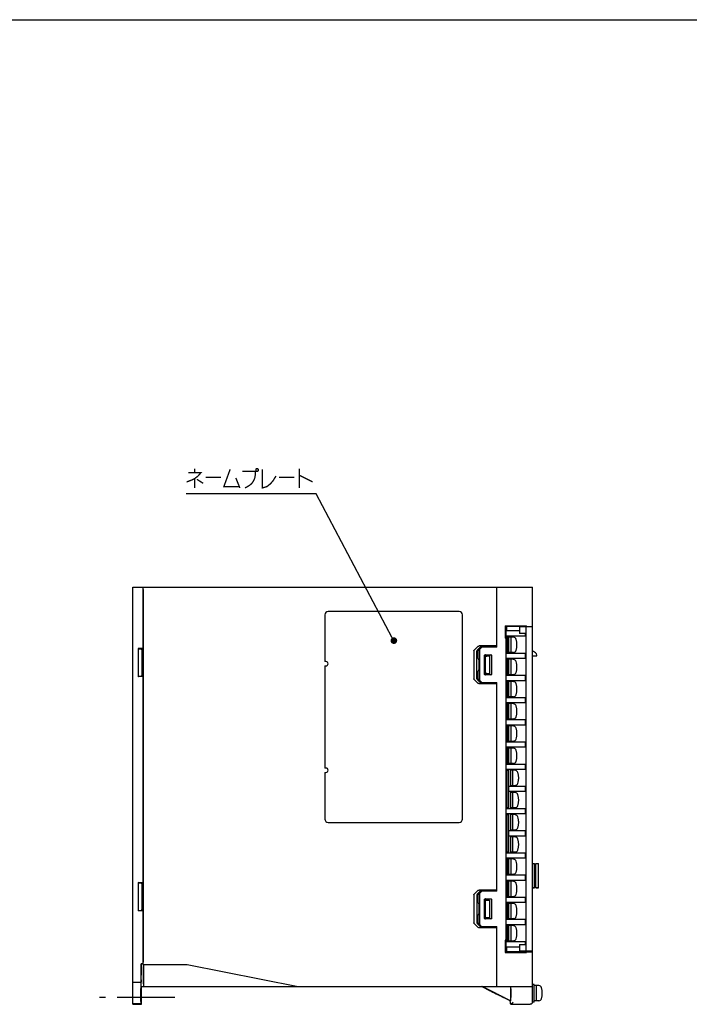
# Model space of a CAD drawing. Extents: x 0 to 1260, y 0 to 891.
# Tile 13 of 33: x 301 to 603, y 447 to 891. Entities that reach past the tile are written whole.
import ezdxf

# ---------------------------------------------------------------- set-up
doc = ezdxf.new("R2010")
doc.units = 0
doc.header["$LTSCALE"] = 69.3
doc.linetypes.add('CENTER', pattern=[0.6, 0.375, -0.075, 0.075, -0.075])
doc.linetypes.add('HIDDEN', pattern=[0.2, 0.1, -0.1])
doc.layers.get('0').update_dxf_attribs({"linetype": 'CONTINUOUS'})
for name, color, linetype in [('ALL_AXIS', 7, 'CONTINUOUS'), ('ALL_CURVE', 7, 'CONTINUOUS'), ('ALL_FEATURES', 7, 'CONTINUOUS'), ('ALL_NOTE', 7, 'CONTINUOUS'), ('DEFAULT_2', 8, 'HIDDEN')]:
    doc.layers.add(name, color=color, linetype=linetype)

msp = doc.modelspace()

# ---------------------------------------------------------------- linework, layer by layer
at = {"color": 7, "linetype": 'CONTINUOUS'}
for p, q in [((0, 891), (1260, 891)), ((526.575, 615.5), (520.375, 615.5)), ((529.075, 613.1), (520.375, 613.1)), ((520.675, 613.1), (520.675, 605.4)), ((520.975, 613.1), (520.975, 605.4)), ((529.075, 614.306), (529.075, 613.1)), ((529.075, 605.4), (520.375, 605.4)), ((529.075, 605.4), (529.075, 603.1)), ((529.075, 603.1), (520.375, 603.1)), ((520.675, 603.1), (520.675, 595.4)), ((520.975, 603.1), (520.975, 595.4)), ((529.075, 595.4), (520.375, 595.4)), ((529.075, 595.4), (529.075, 593.1)), ((529.075, 593.1), (520.375, 593.1)), ((520.675, 593.1), (520.675, 585.4)), ((520.975, 593.1), (520.975, 585.4)), ((529.075, 585.4), (520.375, 585.4)), ((529.075, 583.1), (520.375, 583.1)), ((520.675, 583.1), (520.675, 575.4)), ((520.975, 583.1), (520.975, 575.4)), ((529.075, 585.4), (529.075, 583.1)), ((529.075, 575.4), (520.375, 575.4)), ((529.075, 573.1), (520.375, 573.1)), ((520.675, 573.1), (520.675, 565.4)), ((520.975, 573.1), (520.975, 565.4)), ((529.075, 575.4), (529.075, 573.1)), ((529.075, 565.4), (520.375, 565.4)), ((529.075, 565.4), (529.075, 563.1)), ((529.075, 563.1), (520.375, 563.1)), ((520.675, 563.1), (520.675, 555.4)), ((520.975, 563.1), (520.975, 555.4)), ((529.075, 555.4), (520.375, 555.4)), ((529.075, 555.4), (529.075, 553.1)), ((529.075, 553.1), (520.375, 553.1)), ((520.675, 553.1), (520.675, 549.245)), ((520.975, 553.1), (520.975, 552.65)), ((520.975, 545.4), (520.675, 545.4)), ((520.975, 543.1), (520.675, 543.1)), ((529.075, 545.4), (521.775, 545.4)), ((529.075, 543.1), (521.775, 543.1)), ((529.075, 545.4), (529.075, 543.1)), ((520.675, 539.255), (520.675, 535.4)), ((529.075, 535.4), (520.375, 535.4)), ((529.075, 533.1), (520.375, 533.1)), ((520.675, 533.1), (520.675, 529.245)), ((520.975, 535.85), (520.975, 535.4)), ((520.975, 533.1), (520.975, 532.65)), ((529.075, 535.4), (529.075, 533.1)), ((520.975, 525.4), (520.675, 525.4)), ((529.075, 525.4), (521.775, 525.4)), ((529.075, 525.4), (529.075, 523.1)), ((520.975, 523.1), (520.675, 523.1)), ((520.675, 519.255), (520.675, 515.4)), ((529.075, 523.1), (521.775, 523.1)), ((529.075, 515.4), (520.375, 515.4)), ((520.975, 515.85), (520.975, 515.4)), ((529.075, 515.4), (529.075, 513.1)), ((529.075, 513.1), (520.375, 513.1)), ((520.675, 513.1), (520.675, 505.4)), ((520.975, 513.1), (520.975, 505.4)), ((529.075, 505.4), (520.375, 505.4)), ((529.075, 503.1), (520.375, 503.1)), ((520.675, 503.1), (520.675, 495.4)), ((520.975, 503.1), (520.975, 495.4)), ((529.075, 505.4), (529.075, 503.1)), ((529.075, 495.4), (520.375, 495.4)), ((529.075, 493.1), (520.375, 493.1)), ((520.675, 493.1), (520.675, 485.4)), ((520.975, 493.1), (520.975, 485.4)), ((529.075, 495.4), (529.075, 493.1)), ((529.075, 485.4), (520.375, 485.4)), ((529.075, 485.4), (529.075, 483.1)), ((529.075, 483.1), (520.375, 483.1)), ((520.675, 483.1), (520.675, 475.4)), ((520.975, 483.1), (520.975, 475.4)), ((529.075, 475.4), (520.375, 475.4)), ((529.075, 475.4), (529.075, 474.194)), ((526.575, 473), (520.375, 473))]:
    msp.add_line(p, q, dxfattribs=at)
at = {"layer": 'ALL_AXIS', "color": 7, "linetype": 'CONTINUOUS'}
for p, q in [((530.375, 617.602), (530.375, 617.35)), ((521.775, 605.4), (521.775, 613.1)), ((522.775, 612.75), (521.775, 612.75)), ((522.775, 605.75), (522.775, 612.75)), ((523.894, 612.652), (522.775, 612.75)), ((522.775, 605.75), (521.775, 605.75)), ((523.894, 605.848), (522.775, 605.75)), ((439.375, 601.75), (438.875, 601.75)), ((438.875, 599.75), (438.875, 553.75)), ((438.875, 599.75), (439.375, 599.75)), ((521.775, 595.4), (521.775, 603.1)), ((522.775, 602.75), (521.775, 602.75)), ((522.775, 595.75), (522.775, 602.75)), ((523.894, 602.652), (522.775, 602.75)), ((522.775, 595.75), (521.775, 595.75)), ((523.894, 595.848), (522.775, 595.75)), ((521.775, 585.4), (521.775, 593.1)), ((522.775, 592.75), (521.775, 592.75)), ((522.775, 585.75), (522.775, 592.75)), ((523.894, 592.652), (522.775, 592.75)), ((522.775, 585.75), (521.775, 585.75)), ((523.894, 585.848), (522.775, 585.75)), ((521.775, 575.4), (521.775, 583.1)), ((522.775, 582.75), (521.775, 582.75)), ((523.894, 582.652), (522.775, 582.75)), ((522.775, 575.75), (522.775, 582.75)), ((522.775, 575.75), (521.775, 575.75)), ((521.775, 565.4), (521.775, 573.1)), ((522.775, 572.75), (521.775, 572.75)), ((523.894, 575.848), (522.775, 575.75)), ((523.894, 572.652), (522.775, 572.75)), ((522.775, 565.75), (522.775, 572.75)), ((522.775, 565.75), (521.775, 565.75)), ((523.894, 565.848), (522.775, 565.75)), ((521.775, 555.4), (521.775, 563.1)), ((522.775, 562.75), (521.775, 562.75)), ((523.894, 562.652), (522.775, 562.75)), ((522.775, 555.75), (522.775, 562.75)), ((522.775, 555.75), (521.775, 555.75)), ((523.894, 555.848), (522.775, 555.75)), ((439.375, 553.75), (438.875, 553.75)), ((438.875, 551.75), (439.375, 551.75)), ((521.775, 552.65), (521.775, 553.1)), ((522.575, 545.4), (522.575, 553.1)), ((523.575, 552.75), (522.575, 552.75)), ((524.694, 552.652), (523.575, 552.75)), ((523.575, 545.75), (523.575, 552.75)), ((524.694, 545.848), (523.575, 545.75)), ((523.575, 545.75), (522.575, 545.75)), ((522.575, 535.4), (522.575, 543.1)), ((523.575, 542.75), (522.575, 542.75)), ((524.694, 542.652), (523.575, 542.75)), ((523.575, 535.75), (523.575, 542.75)), ((521.775, 535.4), (521.775, 535.85)), ((521.775, 532.65), (521.775, 533.1)), ((523.575, 535.75), (522.575, 535.75)), ((522.575, 525.4), (522.575, 533.1)), ((523.575, 532.75), (522.575, 532.75)), ((524.694, 535.848), (523.575, 535.75)), ((524.694, 532.652), (523.575, 532.75)), ((523.575, 525.75), (523.575, 532.75)), ((523.575, 525.75), (522.575, 525.75)), ((524.694, 525.848), (523.575, 525.75)), ((522.575, 515.4), (522.575, 523.1)), ((523.575, 522.75), (522.575, 522.75)), ((524.694, 522.652), (523.575, 522.75)), ((523.575, 515.75), (523.575, 522.75)), ((521.775, 515.4), (521.775, 515.85)), ((523.575, 515.75), (522.575, 515.75)), ((524.694, 515.848), (523.575, 515.75)), ((521.775, 505.4), (521.775, 513.1)), ((522.775, 512.75), (521.775, 512.75)), ((523.894, 512.652), (522.775, 512.75)), ((522.775, 505.75), (522.775, 512.75)), ((535.075, 499.75), (535.075, 510.75)), ((522.775, 505.75), (521.775, 505.75)), ((521.775, 495.4), (521.775, 503.1)), ((522.775, 502.75), (521.775, 502.75)), ((523.894, 505.848), (522.775, 505.75)), ((523.894, 502.652), (522.775, 502.75)), ((522.775, 495.75), (522.775, 502.75)), ((533.275, 499.75), (532.375, 499.75)), ((535.075, 499.75), (533.875, 499.75)), ((522.775, 495.75), (521.775, 495.75)), ((521.775, 485.4), (521.775, 493.1)), ((522.775, 492.75), (521.775, 492.75)), ((523.894, 495.848), (522.775, 495.75)), ((523.894, 492.652), (522.775, 492.75)), ((522.775, 485.75), (522.775, 492.75)), ((522.775, 485.75), (521.775, 485.75)), ((523.894, 485.848), (522.775, 485.75)), ((521.775, 475.4), (521.775, 483.1)), ((522.775, 482.75), (521.775, 482.75)), ((523.894, 482.652), (522.775, 482.75)), ((522.775, 475.75), (522.775, 482.75)), ((522.775, 475.75), (521.775, 475.75)), ((523.894, 475.848), (522.775, 475.75)), ((530.375, 471.15), (530.375, 470.898)), ((512.191, 453.95), (512.383, 453.858)), ((512.383, 453.858), (512.688, 453.71)), ((513.072, 453.474), (512.647, 453.692)), ((512.688, 453.71), (513.133, 453.493)), ((513.665, 453.173), (513.072, 453.474)), ((513.133, 453.493), (513.751, 453.189)), ((514.469, 452.767), (513.665, 453.173)), ((513.751, 453.189), (514.59, 452.773)), ((515.501, 452.25), (514.469, 452.767)), ((514.59, 452.773), (515.639, 452.25)), ((522.606, 452.429), (522.607, 452.781)), ((522.607, 452.781), (522.61, 453.11)), ((522.61, 453.11), (522.613, 453.404)), ((522.656, 453.652), (522.66, 453.404)), ((522.66, 453.404), (522.664, 453.11)), ((522.664, 453.11), (522.666, 452.781)), ((522.666, 452.781), (522.668, 452.429)), ((532.375, 454.022), (532.357, 454.022)), ((533.175, 456.25), (532.375, 456.25)), ((532.375, 448.25), (532.375, 455.25)), ((533.175, 448.25), (533.175, 456.25)), ((534.175, 455.75), (533.175, 455.75)), ((535.294, 455.652), (534.175, 455.75)), ((534.175, 448.75), (534.175, 455.75)), ((516.551, 451.727), (515.501, 452.25)), ((515.639, 452.25), (516.671, 451.733)), ((517.389, 451.311), (516.551, 451.727)), ((516.671, 451.733), (517.475, 451.327)), ((518.007, 451.007), (517.389, 451.311)), ((517.475, 451.327), (518.068, 451.026)), ((518.452, 450.79), (518.007, 451.007)), ((518.068, 451.026), (518.494, 450.808)), ((518.757, 450.642), (518.452, 450.79)), ((518.95, 450.55), (518.757, 450.642)), ((522.606, 452.071), (522.606, 452.429)), ((522.607, 451.719), (522.606, 452.071)), ((522.61, 451.39), (522.607, 451.719)), ((522.613, 451.096), (522.61, 451.39)), ((522.618, 450.848), (522.613, 451.096)), ((522.664, 451.39), (522.66, 451.096)), ((522.666, 451.719), (522.664, 451.39)), ((522.668, 452.071), (522.666, 451.719)), ((522.668, 452.429), (522.668, 452.071)), ((532.375, 450.477), (532.357, 450.477)), ((533.175, 448.25), (532.375, 448.25)), ((534.175, 448.75), (533.175, 448.75)), ((535.294, 448.848), (534.175, 448.75))]:
    msp.add_line(p, q, dxfattribs=at)
at = {"layer": 'ALL_AXIS', "color": 7, "linetype": 'CENTER'}
msp.add_line((371.375, 450.25), (337.375, 450.25), dxfattribs=at)
at = {"layer": 'ALL_AXIS', "color": 7, "linetype": 'CONTINUOUS'}
for points in [[(512.025, 454.022), (512.031, 454.021), (512.05, 454.014), (512.081, 454), (512.127, 453.979), (512.191, 453.95)], [(512.647, 453.692), (512.357, 453.842), (512.254, 453.895), (512.175, 453.937), (512.116, 453.969), (512.073, 453.992), (512.045, 454.008), (512.029, 454.018), (512.025, 454.022), (512.025, 454.022)], [(522.613, 453.404), (522.618, 453.652), (522.62, 453.754), (522.623, 453.841), (522.626, 453.912), (522.629, 453.966), (522.632, 454.002), (522.635, 454.02), (522.637, 454.022)], [(522.637, 454.022), (522.638, 454.02), (522.642, 454.002), (522.645, 453.966), (522.648, 453.912), (522.65, 453.841), (522.653, 453.754), (522.656, 453.652)], [(518.494, 450.808), (518.784, 450.658), (518.887, 450.605), (518.966, 450.563), (519.025, 450.531), (519.067, 450.508), (519.096, 450.492), (519.111, 450.482), (519.116, 450.478), (519.115, 450.477)], [(519.115, 450.477), (519.109, 450.479), (519.09, 450.486), (519.059, 450.5), (519.013, 450.521), (518.95, 450.55)], [(522.637, 450.477), (522.635, 450.48), (522.632, 450.498), (522.629, 450.534), (522.626, 450.588), (522.623, 450.659), (522.62, 450.746), (522.618, 450.848)], [(522.66, 451.096), (522.656, 450.848), (522.653, 450.746), (522.65, 450.659), (522.648, 450.588), (522.645, 450.534), (522.642, 450.498), (522.638, 450.48), (522.637, 450.477)]]:
    msp.add_lwpolyline(points, dxfattribs=at)
for centre, radius, start, end in [((523.781, 611.357), 1.3, 15.88085, 85), ((516.375, 609.25), 9, 344.11915, 15.88085), ((523.781, 607.143), 1.3, 275, 344.11915), ((439.375, 600.75), 1, 270, 90), ((523.781, 601.357), 1.3, 15.88085, 85), ((516.375, 599.25), 9, 344.11915, 15.88085), ((523.781, 597.143), 1.3, 275, 344.11915), ((523.781, 591.357), 1.3, 15.88085, 85), ((516.375, 589.25), 9, 344.11915, 15.88085), ((523.781, 587.143), 1.3, 275, 344.11915), ((523.781, 581.357), 1.3, 15.88085, 85), ((516.375, 579.25), 9, 344.11915, 15.88085), ((523.781, 577.143), 1.3, 275, 344.11915), ((523.781, 571.357), 1.3, 15.88085, 85), ((516.375, 569.25), 9, 344.11915, 15.88085), ((523.781, 567.143), 1.3, 275, 344.11915), ((523.781, 561.357), 1.3, 15.88085, 85), ((516.375, 559.25), 9, 344.11915, 15.88085), ((523.781, 557.143), 1.3, 275, 344.11915), ((439.375, 552.75), 1, 270, 90), ((524.581, 551.357), 1.3, 15.88085, 85), ((517.175, 549.25), 9, 344.11915, 15.88085), ((524.581, 547.143), 1.3, 275, 344.11915), ((524.581, 541.357), 1.3, 15.88085, 85), ((517.175, 539.25), 9, 344.11915, 15.88085), ((524.581, 537.143), 1.3, 275, 344.11915), ((524.581, 531.357), 1.3, 15.88085, 85), ((517.175, 529.25), 9, 344.11915, 15.88085), ((524.581, 527.143), 1.3, 275, 344.11915), ((524.581, 521.357), 1.3, 15.88085, 85), ((517.175, 519.25), 9, 344.11915, 15.88085), ((524.581, 517.143), 1.3, 275, 344.11915), ((523.781, 511.357), 1.3, 15.88085, 85), ((516.375, 509.25), 9, 344.11915, 15.88085), ((523.781, 507.143), 1.3, 275, 344.11915), ((523.781, 501.357), 1.3, 15.88085, 85), ((516.375, 499.25), 9, 344.11915, 15.88085), ((523.781, 497.143), 1.3, 275, 344.11915), ((523.781, 491.357), 1.3, 15.88085, 85), ((516.375, 489.25), 9, 344.11915, 15.88085), ((523.781, 487.143), 1.3, 275, 344.11915), ((523.781, 481.357), 1.3, 15.88085, 85), ((516.375, 479.25), 9, 344.11915, 15.88085), ((523.781, 477.143), 1.3, 275, 344.11915), ((535.181, 454.357), 1.3, 15.88085, 85), ((527.775, 452.25), 9, 344.11915, 15.88085), ((535.181, 450.143), 1.3, 275, 344.11915)]:
    msp.add_arc(centre, radius, start, end, dxfattribs=at)
at = {"layer": 'ALL_CURVE', "color": 40, "linetype": 'CONTINUOUS'}
for p, q in [((525.375, 609.25), (525.127, 609.25)), ((525.375, 599.25), (525.127, 599.25)), ((525.375, 589.25), (525.127, 589.25)), ((525.375, 579.25), (525.127, 579.25)), ((525.375, 569.25), (525.127, 569.25)), ((525.375, 559.25), (525.127, 559.25)), ((526.175, 549.25), (525.927, 549.25)), ((526.175, 539.25), (525.927, 539.25)), ((526.175, 529.25), (525.927, 529.25)), ((526.175, 519.25), (525.927, 519.25)), ((525.375, 509.25), (525.127, 509.25)), ((525.375, 499.25), (525.127, 499.25)), ((525.375, 489.25), (525.127, 489.25)), ((525.375, 479.25), (525.127, 479.25)), ((536.775, 452.25), (536.527, 452.25))]:
    msp.add_line(p, q, dxfattribs=at)
for centre in [(516.375, 609.25), (516.375, 599.25), (516.375, 589.25), (516.375, 579.25), (516.375, 569.25), (516.375, 559.25), (517.175, 549.25), (517.175, 539.25), (517.175, 529.25), (517.175, 519.25), (516.375, 509.25), (516.375, 499.25), (516.375, 489.25), (516.375, 479.25), (527.775, 452.25)]:
    msp.add_arc(centre, 9, 346.5066, 13.4934, dxfattribs=at)
at = {"layer": 'ALL_FEATURES', "color": 7, "linetype": 'CONTINUOUS'}
for p, q in [((352.375, 447.25), (352.375, 635.25)), ((352.375, 635.25), (532.375, 635.25)), ((356.876, 634.58), (356.875, 634.362)), ((357.091, 635.174), (357.101, 635.25)), ((516.375, 608.25), (516.375, 635.25)), ((532.375, 455.25), (532.375, 635.25)), ((356.875, 634.362), (356.875, 607.565)), ((357.075, 634.25), (357.075, 466.25)), ((438.875, 622.75), (438.875, 601.75)), ((499.375, 624.25), (440.375, 624.25)), ((500.875, 530.75), (500.875, 622.75)), ((520.096, 617.829), (529.619, 617.835)), ((520.096, 617.829), (520.096, 612.271)), ((520.096, 617.829), (520.375, 617.55)), ((520.375, 617.55), (520.375, 470.95)), ((528.375, 617.55), (520.375, 617.55)), ((520.866, 615.5), (520.866, 617.55)), ((526.575, 617.35), (526.575, 614.35)), ((532.375, 617.35), (526.575, 617.35)), ((528.375, 617.555), (528.375, 617.35)), ((529.375, 617.59), (529.619, 617.835)), ((529.375, 617.567), (532.375, 617.672)), ((529.375, 617.567), (529.375, 617.59)), ((529.375, 617.35), (529.375, 471.15)), ((529.619, 617.576), (529.619, 617.835)), ((530.375, 617.602), (530.375, 617.35)), ((520.375, 612.55), (520.096, 612.271)), ((529.375, 614.301), (526.575, 614.35)), ((506.157, 606.875), (507.807, 608.543)), ((509.181, 608.495), (507.502, 606.828)), ((509.375, 608.128), (507.875, 606.602)), ((516.375, 608.75), (508.372, 608.75)), ((516.375, 608.25), (509.375, 608.128)), ((515.675, 608.698), (509.757, 608.702)), ((515.675, 608.698), (515.675, 608.238)), ((515.675, 608.698), (516.375, 608.673)), ((520.375, 612.271), (520.096, 612.271)), ((354.775, 607.675), (354.775, 594.825)), ((354.775, 607.675), (354.938, 607.457)), ((356.875, 607.565), (354.775, 607.675)), ((356.416, 607.329), (356.475, 607.25)), ((356.475, 607.25), (356.475, 595.25)), ((356.719, 606.25), (356.475, 606.25)), ((357.075, 606.606), (356.719, 606.25)), ((356.719, 606.25), (356.719, 601.75)), ((356.875, 607.565), (357.075, 607.298)), ((506.032, 606.594), (506.032, 593.906)), ((507.375, 593.953), (507.375, 606.547)), ((507.875, 603.045), (507.875, 606.602)), ((508.575, 607.102), (508.575, 593.398)), ((510.829, 596.004), (510.829, 604.496)), ((510.875, 596.05), (510.875, 604.45)), ((511.075, 604.25), (511.075, 596.25)), ((511.075, 604.25), (513.075, 604.25)), ((511.113, 604.212), (511.075, 604.25)), ((511.113, 604.212), (511.113, 596.288)), ((511.454, 604.212), (511.113, 604.212)), ((511.129, 604.796), (513.622, 604.797)), ((511.175, 604.75), (513.575, 604.75)), ((513.075, 604.25), (511.843, 604.218)), ((513.075, 604.25), (513.075, 596.25)), ((513.875, 604.45), (513.875, 596.05)), ((513.922, 604.497), (513.922, 596.003)), ((532.375, 604.25), (534.377, 604.25)), ((356.719, 601.75), (356.879, 601.75)), ((356.719, 600.75), (356.719, 596.25)), ((356.719, 600.75), (356.879, 600.75)), ((508.238, 602.744), (508.17, 602.745)), ((508.238, 602.744), (508.238, 597.756)), ((354.775, 594.825), (354.938, 595.043)), ((356.875, 594.935), (354.775, 594.825)), ((355.099, 595.063), (356.255, 595.151)), ((356.416, 595.171), (356.475, 595.25)), ((356.719, 596.25), (356.475, 596.25)), ((357.075, 595.894), (356.719, 596.25)), ((357.075, 595.202), (356.875, 594.935)), ((356.875, 594.935), (356.875, 502.065)), ((507.875, 593.898), (507.875, 597.455)), ((508.238, 597.756), (508.17, 597.755)), ((511.113, 596.288), (511.075, 596.25)), ((511.075, 596.25), (513.075, 596.25)), ((513.622, 595.703), (511.129, 595.704)), ((513.575, 595.75), (511.175, 595.75)), ((513.075, 596.25), (511.843, 596.282)), ((507.807, 591.957), (506.157, 593.625)), ((507.502, 593.672), (509.181, 592.005)), ((507.875, 593.898), (509.375, 592.372)), ((516.375, 591.75), (508.372, 591.75)), ((509.375, 592.372), (516.375, 592.25)), ((515.675, 591.802), (509.757, 591.798)), ((515.675, 592.262), (515.675, 591.802)), ((516.375, 591.827), (515.675, 591.802)), ((516.375, 498.25), (516.375, 592.25)), ((438.875, 551.75), (438.875, 530.75)), ((521.775, 552.65), (520.975, 552.65)), ((520.975, 535.85), (520.975, 552.65)), ((521.775, 535.85), (521.775, 552.65)), ((520.675, 549.245), (520.375, 549.25)), ((520.675, 549.245), (520.675, 539.255)), ((520.675, 539.255), (520.375, 539.25)), ((521.775, 535.85), (520.975, 535.85)), ((521.775, 532.65), (520.975, 532.65)), ((520.975, 515.85), (520.975, 532.65)), ((521.775, 515.85), (521.775, 532.65)), ((440.375, 529.25), (499.375, 529.25)), ((520.675, 529.245), (520.375, 529.25)), ((520.675, 529.245), (520.675, 519.255)), ((520.675, 519.255), (520.375, 519.25)), ((521.775, 515.85), (520.975, 515.85)), ((532.375, 510.75), (533.275, 510.75)), ((533.275, 499.75), (533.275, 510.75)), ((533.875, 510.75), (535.075, 510.75)), ((533.875, 499.75), (533.875, 510.75)), ((533.275, 510), (533.875, 510)), ((354.775, 502.175), (354.775, 489.325)), ((354.775, 502.175), (354.938, 501.957)), ((356.875, 502.065), (354.775, 502.175)), ((356.416, 501.829), (356.475, 501.75)), ((356.475, 501.75), (356.475, 489.75)), ((356.875, 502.065), (357.075, 501.798)), ((356.719, 500.75), (356.475, 500.75)), ((357.075, 501.106), (356.719, 500.75)), ((356.719, 500.75), (356.719, 496.25)), ((506.157, 496.875), (507.807, 498.543)), ((509.181, 498.495), (507.502, 496.828)), ((509.375, 498.128), (507.875, 496.602)), ((516.375, 498.75), (508.372, 498.75)), ((508.575, 497.102), (508.575, 483.398)), ((516.375, 498.25), (509.375, 498.128)), ((515.675, 498.698), (509.757, 498.702)), ((515.675, 498.698), (516.375, 498.673)), ((515.675, 498.698), (515.675, 498.238)), ((532.375, 499.75), (533.275, 499.75)), ((533.275, 500.5), (533.875, 500.5)), ((533.875, 499.75), (535.075, 499.75)), ((356.719, 496.25), (356.879, 496.25)), ((356.719, 495.25), (356.719, 490.75)), ((356.719, 495.25), (356.879, 495.25)), ((506.032, 496.594), (506.032, 483.906)), ((507.375, 496.547), (507.375, 483.953)), ((507.875, 493.045), (507.875, 496.602)), ((508.238, 492.744), (508.17, 492.745)), ((508.238, 492.744), (508.238, 487.756)), ((510.829, 486.004), (510.829, 494.496)), ((510.875, 486.05), (510.875, 494.45)), ((511.075, 494.25), (513.075, 494.25)), ((511.113, 494.212), (511.075, 494.25)), ((511.075, 494.25), (511.075, 486.25)), ((511.454, 494.212), (511.113, 494.212)), ((511.113, 494.212), (511.113, 486.288)), ((511.129, 494.796), (513.622, 494.797)), ((511.175, 494.75), (513.575, 494.75)), ((513.075, 494.25), (511.843, 494.218)), ((513.075, 494.25), (513.075, 486.25)), ((513.875, 494.45), (513.875, 486.05)), ((513.922, 494.497), (513.922, 486.003)), ((354.775, 489.325), (354.938, 489.543)), ((356.875, 489.435), (354.775, 489.325)), ((355.099, 489.563), (356.255, 489.651)), ((356.416, 489.671), (356.475, 489.75)), ((356.719, 490.75), (356.475, 490.75)), ((357.075, 490.394), (356.719, 490.75)), ((357.075, 489.702), (356.875, 489.435)), ((356.875, 489.435), (356.875, 465.442)), ((507.875, 483.898), (507.875, 487.455)), ((507.875, 483.898), (509.375, 482.372)), ((508.238, 487.756), (508.17, 487.755)), ((511.113, 486.288), (511.075, 486.25)), ((511.075, 486.25), (513.075, 486.25)), ((513.622, 485.703), (511.129, 485.704)), ((513.575, 485.75), (511.175, 485.75)), ((513.075, 486.25), (511.843, 486.282)), ((507.807, 481.957), (506.157, 483.625)), ((507.502, 483.672), (509.181, 482.005)), ((516.375, 481.75), (508.372, 481.75)), ((509.375, 482.372), (516.375, 482.25)), ((515.675, 481.802), (509.757, 481.798)), ((515.675, 482.262), (515.675, 481.802)), ((516.375, 481.827), (515.675, 481.802)), ((516.375, 455.25), (516.375, 482.25)), ((520.375, 476.229), (520.096, 476.229)), ((520.096, 476.229), (520.375, 475.95)), ((520.096, 476.229), (520.096, 470.671)), ((520.096, 470.671), (520.375, 470.95)), ((520.096, 470.671), (529.619, 470.665)), ((528.375, 470.95), (520.375, 470.95)), ((520.866, 470.95), (520.866, 473)), ((526.575, 474.15), (529.375, 474.199)), ((526.575, 474.15), (526.575, 471.15)), ((532.375, 471.15), (526.575, 471.15)), ((528.375, 470.945), (528.375, 471.15)), ((529.375, 470.933), (532.375, 470.828)), ((529.375, 470.933), (529.375, 470.91)), ((529.375, 470.91), (529.619, 470.665)), ((529.619, 470.665), (529.619, 470.924)), ((530.375, 470.898), (530.375, 471.15)), ((356.113, 458.25), (356.176, 465.442)), ((356.167, 461.566), (356.157, 460.709)), ((356.176, 462.098), (356.167, 461.566)), ((356.262, 465.267), (356.176, 465.442)), ((356.875, 465.442), (356.176, 465.442)), ((356.181, 462.376), (356.176, 462.098)), ((356.192, 456.322), (356.262, 464.267)), ((356.204, 462.375), (356.202, 462.581)), ((356.205, 461.934), (356.204, 462.375)), ((356.204, 461.364), (356.205, 461.934)), ((356.262, 464.267), (356.265, 464.794)), ((356.265, 465.043), (356.265, 465.163)), ((356.265, 464.794), (356.265, 465.043)), ((357.095, 465.295), (356.875, 465.442)), ((357.101, 465.25), (376.875, 465.25)), ((357.157, 464.885), (357.161, 464.697)), ((357.161, 464.697), (357.162, 464.487)), ((357.162, 464.487), (357.163, 464.267)), ((357.163, 456.433), (357.163, 464.267)), ((357.363, 455.25), (357.354, 465.25)), ((376.875, 465.25), (426.875, 455.25)), ((352.375, 457.25), (356.122, 457.25)), ((356.093, 448.464), (356.198, 460.481)), ((356.113, 458.25), (356.11, 457.718)), ((356.11, 457.718), (356.11, 457.468)), ((356.11, 457.468), (356.11, 457.349)), ((356.128, 457.5), (356.157, 460.709)), ((356.198, 460.481), (356.204, 461.364)), ((356.19, 455.904), (356.192, 456.322)), ((356.19, 455.655), (356.19, 455.904)), ((356.19, 455.535), (356.19, 455.655)), ((356.193, 455.433), (356.375, 455.25)), ((356.305, 447.25), (356.375, 455.25)), ((356.375, 455.25), (532.375, 455.25)), ((357.163, 456.433), (357.164, 456.212)), ((357.164, 456.212), (357.166, 456.002)), ((357.166, 456.002), (357.169, 455.813)), ((357.363, 455.375), (357.189, 455.433)), ((522.375, 448.75), (509.375, 455.25)), ((522.55, 448.858), (509.765, 455.25)), ((522.55, 455.25), (522.55, 448.858)), ((532.357, 448.268), (532.357, 455.25)), ((356.093, 448.464), (356.09, 447.935)), ((356.108, 447.704), (356.135, 450.709)), ((356.135, 450.709), (356.143, 451.364)), ((356.143, 451.364), (356.151, 451.934)), ((356.151, 451.934), (356.157, 452.245)), ((356.174, 450.25), (356.152, 447.713)), ((356.179, 450.934), (356.174, 450.25)), ((356.182, 451.566), (356.179, 450.934)), ((356.181, 452.581), (356.182, 452.375)), ((356.182, 452.375), (356.183, 452.097)), ((356.183, 452.097), (356.182, 451.566)), ((522.375, 448.75), (522.55, 448.858)), ((522.375, 448.471), (522.375, 448.75)), ((522.375, 448.471), (522.377, 448.152)), ((522.707, 447.268), (523.707, 448.268)), ((356.102, 447.455), (352.375, 447.457)), ((352.375, 447.25), (356.305, 447.25)), ((356.09, 447.935), (356.09, 447.685)), ((356.09, 447.685), (356.09, 447.566)), ((356.093, 447.464), (356.102, 447.455)), ((356.152, 447.713), (356.152, 447.551)), ((356.152, 447.551), (356.152, 447.471)), ((356.154, 447.403), (356.305, 447.25)), ((522.377, 448.152), (522.379, 447.964)), ((522.379, 447.964), (522.381, 447.806)), ((522.392, 447.582), (522.706, 447.268)), ((522.706, 447.268), (522.707, 447.268)), ((522.707, 447.268), (531.357, 447.268)), ((522.707, 447.268), (522.707, 447.268))]:
    msp.add_line(p, q, dxfattribs=at)
for points in [[(356.901, 635.25), (356.898, 635.244), (356.895, 635.225), (356.893, 635.194), (356.89, 635.151), (356.887, 635.097), (356.885, 635.032), (356.883, 634.957), (356.881, 634.873), (356.879, 634.782), (356.876, 634.58)], [(357.075, 634.25), (357.077, 634.633), (357.083, 634.957), (357.091, 635.174)], [(529.375, 617.59), (529.116, 617.589), (528.875, 617.585), (528.668, 617.58), (528.509, 617.572), (528.409, 617.564), (528.375, 617.555)], [(507.807, 608.543), (507.958, 608.653), (508.15, 608.724), (508.372, 608.75)], [(509.757, 608.702), (509.531, 608.676), (509.336, 608.606), (509.181, 608.495)], [(354.938, 607.457), (354.944, 607.455), (354.959, 607.452), (354.982, 607.449), (355.014, 607.445), (355.053, 607.441), (355.099, 607.437), (356.203, 607.353)], [(356.203, 607.353), (356.255, 607.349), (356.301, 607.345), (356.34, 607.341), (356.372, 607.337), (356.395, 607.334), (356.41, 607.331), (356.416, 607.329)], [(506.032, 606.594), (506.046, 606.692), (506.088, 606.787), (506.157, 606.875)], [(507.502, 606.828), (507.432, 606.741), (507.389, 606.645), (507.375, 606.547)], [(508.785, 607.528), (508.695, 607.421), (508.63, 607.312), (508.589, 607.204), (508.575, 607.102)], [(510.829, 604.496), (510.844, 604.589), (510.887, 604.672), (510.953, 604.738), (511.036, 604.781), (511.129, 604.796)], [(511.175, 604.75), (511.082, 604.735), (510.998, 604.693), (510.932, 604.626), (510.89, 604.543), (510.875, 604.45)], [(511.454, 604.212), (511.658, 604.214), (511.843, 604.218)], [(513.875, 604.45), (513.86, 604.543), (513.818, 604.626), (513.751, 604.693), (513.668, 604.735), (513.575, 604.75)], [(513.622, 604.797), (513.715, 604.783), (513.799, 604.74), (513.865, 604.674), (513.908, 604.59), (513.922, 604.497)], [(534.375, 604.25), (534.332, 604.654), (534.135, 605.197), (533.784, 605.669), (533.309, 606.016), (532.766, 606.21), (532.375, 606.25)], [(356.719, 601.75), (356.57, 601.519), (356.519, 601.25), (356.57, 600.981), (356.719, 600.75)], [(356.879, 600.75), (356.885, 600.788), (356.89, 600.9), (356.892, 601.065), (356.893, 601.251), (356.892, 601.429), (356.89, 601.593), (356.885, 601.71), (356.879, 601.75)], [(355.099, 595.063), (355.053, 595.059), (355.014, 595.055), (354.982, 595.051), (354.959, 595.048), (354.944, 595.045), (354.938, 595.043)], [(356.416, 595.171), (356.41, 595.169), (356.395, 595.166), (356.372, 595.163), (356.34, 595.159), (356.301, 595.155), (356.255, 595.151)], [(511.129, 595.704), (511.036, 595.719), (510.953, 595.762), (510.887, 595.828), (510.844, 595.911), (510.829, 596.004)], [(510.875, 596.05), (510.89, 595.957), (510.932, 595.874), (510.998, 595.807), (511.082, 595.765), (511.175, 595.75)], [(511.843, 596.282), (511.658, 596.286), (511.454, 596.288), (511.113, 596.288)], [(513.575, 595.75), (513.668, 595.765), (513.751, 595.807), (513.818, 595.874), (513.86, 595.957), (513.875, 596.05)], [(513.922, 596.003), (513.908, 595.91), (513.865, 595.826), (513.799, 595.76), (513.715, 595.717), (513.622, 595.703)], [(506.157, 593.625), (506.088, 593.713), (506.046, 593.808), (506.032, 593.906)], [(507.375, 593.953), (507.389, 593.855), (507.432, 593.759), (507.502, 593.672)], [(508.372, 591.75), (508.15, 591.776), (507.958, 591.847), (507.807, 591.957)], [(508.575, 593.398), (508.589, 593.296), (508.63, 593.188), (508.695, 593.079), (508.785, 592.972)], [(509.181, 592.005), (509.336, 591.894), (509.531, 591.824), (509.757, 591.798)], [(354.938, 501.957), (354.944, 501.955), (354.959, 501.952), (354.982, 501.949), (355.014, 501.945), (355.053, 501.941), (355.099, 501.937), (356.203, 501.853)], [(356.203, 501.853), (356.255, 501.849), (356.301, 501.845), (356.34, 501.841), (356.372, 501.837), (356.395, 501.834), (356.41, 501.831), (356.416, 501.829)], [(507.807, 498.543), (507.958, 498.653), (508.15, 498.724), (508.372, 498.75)], [(508.785, 497.528), (508.695, 497.421), (508.63, 497.312), (508.589, 497.204), (508.575, 497.102)], [(509.757, 498.702), (509.531, 498.676), (509.336, 498.606), (509.181, 498.495)], [(356.719, 496.25), (356.57, 496.019), (356.519, 495.75), (356.57, 495.481), (356.719, 495.25)], [(356.879, 495.25), (356.885, 495.288), (356.89, 495.4), (356.892, 495.565), (356.893, 495.751), (356.892, 495.929), (356.89, 496.093), (356.885, 496.21), (356.879, 496.25)], [(506.032, 496.594), (506.046, 496.692), (506.088, 496.787), (506.157, 496.875)], [(507.502, 496.828), (507.432, 496.741), (507.389, 496.645), (507.375, 496.547)], [(510.829, 494.496), (510.844, 494.589), (510.887, 494.672), (510.953, 494.738), (511.036, 494.781), (511.129, 494.796)], [(511.175, 494.75), (511.082, 494.735), (510.998, 494.693), (510.932, 494.626), (510.89, 494.543), (510.875, 494.45)], [(511.454, 494.212), (511.658, 494.214), (511.843, 494.218)], [(513.875, 494.45), (513.86, 494.543), (513.818, 494.626), (513.751, 494.693), (513.668, 494.735), (513.575, 494.75)], [(513.622, 494.797), (513.715, 494.783), (513.799, 494.74), (513.865, 494.674), (513.908, 494.59), (513.922, 494.497)], [(355.099, 489.563), (355.053, 489.559), (355.014, 489.555), (354.982, 489.551), (354.959, 489.548), (354.944, 489.545), (354.938, 489.543)], [(356.416, 489.671), (356.41, 489.669), (356.395, 489.666), (356.372, 489.663), (356.34, 489.659), (356.301, 489.655), (356.255, 489.651)], [(506.157, 483.625), (506.088, 483.713), (506.046, 483.808), (506.032, 483.906)], [(507.375, 483.953), (507.389, 483.855), (507.432, 483.759), (507.502, 483.672)], [(511.129, 485.704), (511.036, 485.719), (510.953, 485.762), (510.887, 485.828), (510.844, 485.911), (510.829, 486.004)], [(510.875, 486.05), (510.89, 485.957), (510.932, 485.874), (510.998, 485.807), (511.082, 485.765), (511.175, 485.75)], [(511.843, 486.282), (511.658, 486.286), (511.454, 486.288), (511.113, 486.288)], [(513.575, 485.75), (513.668, 485.765), (513.751, 485.807), (513.818, 485.874), (513.86, 485.957), (513.875, 486.05)], [(513.922, 486.003), (513.908, 485.91), (513.865, 485.826), (513.799, 485.76), (513.715, 485.717), (513.622, 485.703)], [(508.372, 481.75), (508.15, 481.776), (507.958, 481.847), (507.807, 481.957)], [(508.575, 483.398), (508.589, 483.296), (508.63, 483.188), (508.695, 483.079), (508.785, 482.972)], [(509.181, 482.005), (509.336, 481.894), (509.531, 481.824), (509.757, 481.798)], [(529.375, 470.91), (529.116, 470.911), (528.875, 470.915), (528.668, 470.92), (528.509, 470.928), (528.409, 470.936), (528.375, 470.945)], [(357.101, 465.25), (357.091, 465.326), (357.083, 465.543), (357.077, 465.867), (357.075, 466.25)], [(356.196, 462.75), (356.194, 462.739), (356.192, 462.707), (356.189, 462.655), (356.187, 462.581), (356.181, 462.376)], [(356.202, 462.581), (356.201, 462.655), (356.2, 462.707), (356.198, 462.739), (356.196, 462.75)], [(356.265, 465.163), (356.264, 465.207), (356.264, 465.239), (356.263, 465.259), (356.262, 465.267)], [(357.141, 465.25), (357.143, 465.239), (357.146, 465.207), (357.149, 465.163), (357.151, 465.108), (357.153, 465.043), (357.156, 464.968), (357.157, 464.885)], [(356.11, 457.349), (356.111, 457.306), (356.111, 457.275), (356.112, 457.256), (356.113, 457.25)], [(356.122, 457.25), (356.123, 457.254), (356.123, 457.267)], [(356.123, 457.267), (356.124, 457.288), (356.125, 457.317), (356.125, 457.354), (356.128, 457.5)], [(356.157, 452.245), (356.162, 452.488), (356.165, 452.581), (356.167, 452.655), (356.17, 452.707), (356.172, 452.739), (356.174, 452.75)], [(356.174, 452.75), (356.176, 452.739), (356.178, 452.707), (356.179, 452.655), (356.181, 452.581)], [(356.193, 455.433), (356.192, 455.441), (356.192, 455.46), (356.191, 455.492), (356.19, 455.535)], [(357.169, 455.813), (357.171, 455.729), (357.173, 455.655), (357.175, 455.59), (357.178, 455.535), (357.18, 455.492), (357.183, 455.46), (357.186, 455.441), (357.189, 455.433)], [(532.357, 448.268), (532.35, 448.15), (532.33, 448.036), (532.298, 447.927), (532.253, 447.822), (532.198, 447.726), (532.133, 447.636), (532.057, 447.553), (531.975, 447.481), (531.883, 447.417), (531.786, 447.364), (531.681, 447.322), (531.571, 447.291), (531.458, 447.273), (531.357, 447.268)], [(356.09, 447.566), (356.091, 447.522), (356.091, 447.491), (356.092, 447.471), (356.093, 447.464)], [(356.102, 447.455), (356.102, 447.459), (356.103, 447.471), (356.104, 447.492), (356.105, 447.521), (356.105, 447.557), (356.108, 447.704)], [(356.152, 447.471), (356.152, 447.442), (356.153, 447.421), (356.153, 447.408), (356.154, 447.403)], [(522.381, 447.806), (522.383, 447.741), (522.385, 447.686), (522.386, 447.643), (522.388, 447.61), (522.39, 447.59), (522.392, 447.582)]]:
    msp.add_lwpolyline(points, dxfattribs=at)
for centre, radius, start, end in [((440.375, 622.75), 1.5, 90, 180), ((499.375, 622.75), 1.5, 0, 90), ((508.175, 603.045), 0.3, 180, 269), ((508.175, 597.455), 0.3, 91, 180), ((440.375, 530.75), 1.5, 180, 270), ((499.375, 530.75), 1.5, 270, 360), ((508.175, 493.045), 0.3, 180, 269), ((508.175, 487.455), 0.3, 91, 180)]:
    msp.add_arc(centre, radius, start, end, dxfattribs=at)
at = {"layer": 'ALL_NOTE', "color": 2, "linetype": 'CONTINUOUS'}
for p, q in [((434.171, 677.25), (376.379, 677.25)), ((434.921, 677.25), (434.171, 677.25)), ((469.259, 612.488), (434.921, 677.25))]:
    msp.add_line(p, q, dxfattribs=at)
at = {"layer": 'ALL_NOTE', "color": 2, "linetype": 'CONTINUOUS', "const_width": 0.6}
for points in [[(380.249, 688.65), (380.249, 686.85)], [(396.245, 688.35), (393.407, 680.55), (400.373, 680.55)], [(408.113, 688.65), (407.855, 688.35), (407.855, 687.75), (408.113, 687.45), (408.629, 687.45), (408.887, 687.75), (408.887, 688.35), (408.629, 688.65), (408.113, 688.65)], [(410.693, 688.35), (410.693, 679.95), (412.757, 680.55), (414.305, 681.75), (415.595, 683.25), (416.885, 685.35)], [(427.463, 688.65), (427.463, 679.95)], [(377.411, 686.85), (383.087, 686.85), (381.797, 685.35), (380.249, 684.15), (378.959, 683.55), (376.637, 682.65)], [(380.249, 684.15), (380.249, 679.95)], [(381.281, 683.85), (384.119, 682.05)], [(385.151, 684.75), (392.117, 684.75)], [(398.825, 684.45), (400.631, 679.95)], [(401.663, 687.45), (407.597, 687.45), (407.597, 685.95), (407.339, 684.45), (406.823, 683.25), (406.049, 682.05), (405.017, 681.15), (402.953, 679.95)], [(418.175, 684.75), (425.141, 684.75)], [(427.463, 685.65), (433.397, 682.65)]]:
    msp.add_lwpolyline(points, dxfattribs=at)
at = {"layer": 'ALL_NOTE', "color": 2, "linetype": 'CONTINUOUS', "const_width": 1.5}
msp.add_lwpolyline([(469.212, 611.163, 1), (470.712, 611.163, 1)], format="xyb", close=True, dxfattribs=at)
at = {"layer": 'DEFAULT_2', "color": 8, "linetype": 'HIDDEN'}
for p, q in [((511.737, 454.177), (511.883, 454.108)), ((511.883, 454.108), (512.183, 453.964)), ((512.102, 453.964), (511.907, 454.065)), ((512.471, 453.774), (512.102, 453.964)), ((512.183, 453.964), (512.572, 453.774)), ((512.921, 453.545), (512.471, 453.774)), ((512.572, 453.774), (513.04, 453.545)), ((513.441, 453.281), (512.921, 453.545)), ((513.04, 453.545), (513.575, 453.281)), ((514.219, 452.889), (513.441, 453.281)), ((513.575, 453.281), (514.367, 452.889)), ((515.06, 452.466), (514.219, 452.889)), ((514.367, 452.889), (515.215, 452.466)), ((522.602, 452.25), (522.603, 452.64)), ((522.603, 452.64), (522.605, 453.015)), ((522.605, 453.015), (522.608, 453.361)), ((522.608, 453.361), (522.612, 453.664)), ((522.656, 453.913), (522.662, 453.664)), ((522.662, 453.664), (522.666, 453.361)), ((522.666, 453.361), (522.669, 453.015)), ((522.669, 453.015), (522.671, 452.64)), ((522.671, 452.64), (522.672, 452.25)), ((515.925, 452.034), (515.06, 452.466)), ((515.215, 452.466), (516.08, 452.034)), ((516.773, 451.611), (515.925, 452.034)), ((516.08, 452.034), (516.921, 451.611)), ((517.565, 451.219), (516.773, 451.611)), ((516.921, 451.611), (517.699, 451.219)), ((518.1, 450.955), (517.565, 451.219)), ((517.699, 451.219), (518.219, 450.955)), ((518.568, 450.726), (518.1, 450.955)), ((518.219, 450.955), (518.669, 450.726)), ((518.957, 450.536), (518.568, 450.726)), ((518.669, 450.726), (519.038, 450.536)), ((519.257, 450.392), (518.957, 450.536)), ((519.038, 450.536), (519.233, 450.435)), ((519.403, 450.323), (519.257, 450.392)), ((522.603, 451.86), (522.602, 452.25)), ((522.605, 451.485), (522.603, 451.86)), ((522.608, 451.139), (522.605, 451.485)), ((522.612, 450.836), (522.608, 451.139)), ((522.617, 450.587), (522.612, 450.836)), ((522.666, 451.139), (522.662, 450.836)), ((522.669, 451.485), (522.666, 451.139)), ((522.671, 451.86), (522.669, 451.485)), ((522.672, 452.25), (522.671, 451.86))]:
    msp.add_line(p, q, dxfattribs=at)
for points in [[(511.907, 454.065), (511.755, 454.145), (511.695, 454.177), (511.647, 454.203), (511.61, 454.224), (511.585, 454.238), (511.572, 454.247), (511.57, 454.25), (511.58, 454.247), (511.602, 454.238), (511.635, 454.224), (511.68, 454.203), (511.737, 454.177)], [(522.612, 453.664), (522.617, 453.913), (522.62, 454.014), (522.623, 454.098), (522.627, 454.164), (522.63, 454.212), (522.633, 454.24), (522.637, 454.25), (522.64, 454.24), (522.644, 454.212), (522.647, 454.164), (522.65, 454.098), (522.653, 454.014), (522.656, 453.913)], [(519.233, 450.435), (519.386, 450.355), (519.445, 450.323), (519.493, 450.297), (519.53, 450.276), (519.555, 450.262), (519.569, 450.253), (519.57, 450.25), (519.56, 450.253), (519.538, 450.262), (519.505, 450.276), (519.46, 450.297), (519.403, 450.323)], [(522.662, 450.836), (522.656, 450.587), (522.653, 450.486), (522.65, 450.402), (522.647, 450.336), (522.644, 450.288), (522.64, 450.26), (522.637, 450.25), (522.633, 450.26), (522.63, 450.288), (522.627, 450.336), (522.623, 450.402), (522.62, 450.486), (522.617, 450.587)]]:
    msp.add_lwpolyline(points, dxfattribs=at)

doc.saveas('drawing.dxf')
